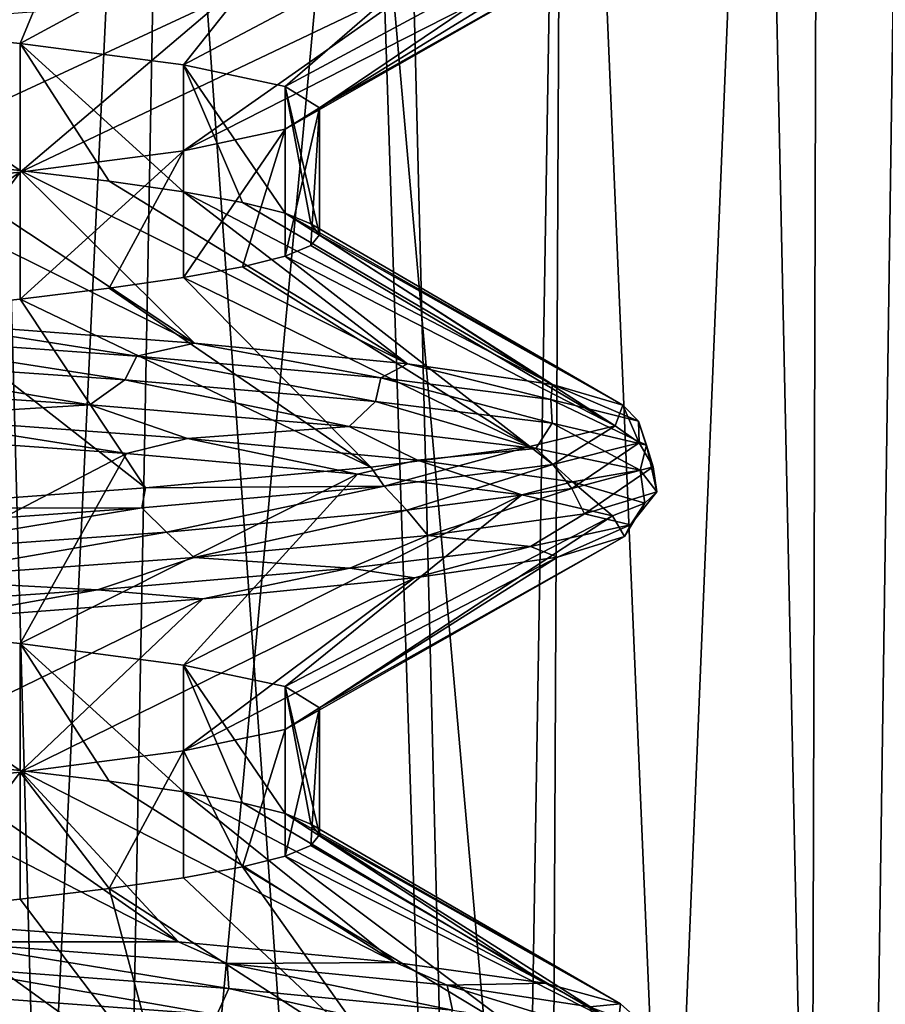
# Model space of a CAD drawing. Header units: millimetres. Extents: x -147 to 182, y -41 to 41.
# Tile 152 of 256: x 1.25 to 2.26, y 30.33 to 31.48. Entities that reach past the tile are written whole.
import ezdxf

# ---------------------------------------------------------------- set-up
doc = ezdxf.new("R2010")
doc.units = ezdxf.units.MM
doc.header["$LTSCALE"] = 51.403556
for name, color, linetype in [('160', 7, 'CONTINUOUS'), ('161', 7, 'CONTINUOUS'), ('162', 7, 'CONTINUOUS'), ('167', 7, 'CONTINUOUS'), ('168', 7, 'CONTINUOUS'), ('171', 7, 'CONTINUOUS'), ('172', 7, 'CONTINUOUS'), ('187', 7, 'CONTINUOUS'), ('188', 7, 'CONTINUOUS'), ('267', 7, 'CONTINUOUS'), ('268', 7, 'CONTINUOUS'), ('273', 7, 'CONTINUOUS'), ('274', 7, 'CONTINUOUS')]:
    doc.layers.add(name, color=color, linetype=linetype)

msp = doc.modelspace()

# ---------------------------------------------------------------- linework, layer by layer
at = {"layer": '160', "color": 7, "linetype": 'CONTINUOUS'}
for points in [[(1.1313, 31.3135, -1.1314), (0.9976, 31.326, -1.2509), (1.4542, 31.0995, -1.3156), (1.1313, 31.3135, -1.1314)], [(1.4542, 31.0995, -1.3156), (0.9976, 31.326, -1.2509), (1.1381, 31.1236, -1.5969), (1.4542, 31.0995, -1.3156)], [(1.2509, 31.301, -0.9976), (1.1313, 31.3135, -1.1314), (1.4542, 31.0995, -1.3156), (1.2509, 31.301, -0.9976)], [(1.3547, 31.2885, -0.8513), (1.2509, 31.301, -0.9976), (1.7025, 31.0754, -0.9731), (1.3547, 31.2885, -0.8513)], [(1.7025, 31.0754, -0.9731), (1.2509, 31.301, -0.9976), (1.4542, 31.0995, -1.3156), (1.7025, 31.0754, -0.9731)], [(1.4416, 31.276, -0.6942), (1.3547, 31.2885, -0.8513), (1.7025, 31.0754, -0.9731), (1.4416, 31.276, -0.6942)], [(1.5102, 31.2635, -0.5285), (1.4416, 31.276, -0.6942), (1.8716, 31.0513, -0.5853), (1.5102, 31.2635, -0.5285)], [(1.8716, 31.0513, -0.5853), (1.4416, 31.276, -0.6942), (1.7025, 31.0754, -0.9731), (1.8716, 31.0513, -0.5853)], [(1.5599, 31.251, -0.356), (1.5102, 31.2635, -0.5285), (1.8716, 31.0513, -0.5853), (1.5599, 31.251, -0.356)], [(1.5899, 31.2385, -0.1791), (1.5599, 31.251, -0.356), (1.9536, 31.0272, -0.1702), (1.5899, 31.2385, -0.1791)], [(1.9536, 31.0272, -0.1702), (1.5599, 31.251, -0.356), (1.8716, 31.0513, -0.5853), (1.9536, 31.0272, -0.1702)], [(1.6, 31.226), (1.5899, 31.2385, -0.1791), (1.9536, 31.0272, -0.1702), (1.6, 31.226)], [(1.5899, 31.2135, 0.1791), (1.6, 31.226), (1.9446, 31.0031, 0.2528), (1.5899, 31.2135, 0.1791)], [(1.9446, 31.0031, 0.2528), (1.6, 31.226), (1.9536, 31.0272, -0.1702), (1.9446, 31.0031, 0.2528)], [(1.5599, 31.201, 0.356), (1.5899, 31.2135, 0.1791), (1.9446, 31.0031, 0.2528), (1.5599, 31.201, 0.356)], [(1.5102, 31.1885, 0.5285), (1.5599, 31.201, 0.356), (1.8451, 30.9791, 0.664), (1.5102, 31.1885, 0.5285)], [(1.8451, 30.9791, 0.664), (1.5599, 31.201, 0.356), (1.9446, 31.0031, 0.2528), (1.8451, 30.9791, 0.664)], [(1.4416, 31.176, 0.6941), (1.5102, 31.1885, 0.5285), (1.8451, 30.9791, 0.664), (1.4416, 31.176, 0.6941)], [(1.3548, 31.1635, 0.8512), (1.4416, 31.176, 0.6941), (1.6598, 30.955, 1.0444), (1.3548, 31.1635, 0.8512)], [(1.6598, 30.955, 1.0444), (1.4416, 31.176, 0.6941), (1.8451, 30.9791, 0.664), (1.6598, 30.955, 1.0444)], [(1.251, 31.151, 0.9975), (1.3548, 31.1635, 0.8512), (1.6598, 30.955, 1.0444), (1.251, 31.151, 0.9975)], [(1.1314, 31.1385, 1.1314), (1.251, 31.151, 0.9975), (1.3971, 30.9309, 1.3761), (1.1314, 31.1385, 1.1314)], [(1.3971, 30.9309, 1.3761), (1.251, 31.151, 0.9975), (1.6598, 30.955, 1.0444), (1.3971, 30.9309, 1.3761)], [(1.0695, 30.9068, 1.6437), (1.1314, 31.1385, 1.1314), (1.3971, 30.9309, 1.3761), (1.0695, 30.9068, 1.6437)], [(1.1313, 30.6135, -1.1314), (0.9976, 30.626, -1.2509), (1.4354, 30.4011, -1.336), (1.1313, 30.6135, -1.1314)], [(1.4354, 30.4011, -1.336), (0.9976, 30.626, -1.2509), (1.1155, 30.4251, -1.6128), (1.4354, 30.4011, -1.336)], [(1.2509, 30.601, -0.9976), (1.1313, 30.6135, -1.1314), (1.4354, 30.4011, -1.336), (1.2509, 30.601, -0.9976)], [(1.3547, 30.5885, -0.8513), (1.2509, 30.601, -0.9976), (1.6886, 30.377, -0.9971), (1.3547, 30.5885, -0.8513)], [(1.6886, 30.377, -0.9971), (1.2509, 30.601, -0.9976), (1.4354, 30.4011, -1.336), (1.6886, 30.377, -0.9971)], [(1.4415, 30.576, -0.6942), (1.3547, 30.5885, -0.8513), (1.6886, 30.377, -0.9971), (1.4415, 30.576, -0.6942)], [(1.5102, 30.5635, -0.5285), (1.4415, 30.576, -0.6942), (1.8632, 30.3529, -0.6116), (1.5102, 30.5635, -0.5285)], [(1.8632, 30.3529, -0.6116), (1.4415, 30.576, -0.6942), (1.6886, 30.377, -0.9971), (1.8632, 30.3529, -0.6116)], [(1.5599, 30.551, -0.356), (1.5102, 30.5635, -0.5285), (1.8632, 30.3529, -0.6116), (1.5599, 30.551, -0.356)], [(1.5899, 30.5385, -0.1791), (1.5599, 30.551, -0.356), (1.951, 30.3288, -0.1978), (1.5899, 30.5385, -0.1791)], [(1.951, 30.3288, -0.1978), (1.5599, 30.551, -0.356), (1.8632, 30.3529, -0.6116), (1.951, 30.3288, -0.1978)], [(1.6, 30.526), (1.5899, 30.5385, -0.1791), (1.951, 30.3288, -0.1978), (1.6, 30.526)], [(1.5899, 30.5135, 0.1791), (1.6, 30.526), (1.948, 30.3047, 0.2253), (1.5899, 30.5135, 0.1791)], [(1.948, 30.3047, 0.2253), (1.6, 30.526), (1.951, 30.3288, -0.1978), (1.948, 30.3047, 0.2253)], [(1.5599, 30.501, 0.356), (1.5899, 30.5135, 0.1791), (1.948, 30.3047, 0.2253), (1.5599, 30.501, 0.356)], [(1.5102, 30.4885, 0.5285), (1.5599, 30.501, 0.356), (1.8543, 30.2806, 0.6379), (1.5102, 30.4885, 0.5285)], [(1.8543, 30.2806, 0.6379), (1.5599, 30.501, 0.356), (1.948, 30.3047, 0.2253), (1.8543, 30.2806, 0.6379)], [(1.4416, 30.476, 0.6942), (1.5102, 30.4885, 0.5285), (1.6744, 30.2566, 1.0208), (1.4416, 30.476, 0.6942)], [(1.6744, 30.2566, 1.0208), (1.5102, 30.4885, 0.5285), (1.8543, 30.2806, 0.6379), (1.6744, 30.2566, 1.0208)], [(1.3547, 30.4635, 0.8513), (1.4416, 30.476, 0.6942), (1.6744, 30.2566, 1.0208), (1.3547, 30.4635, 0.8513)], [(1.2509, 30.451, 0.9976), (1.3547, 30.4635, 0.8513), (1.4164, 30.2325, 1.3562), (1.2509, 30.451, 0.9976)], [(1.4164, 30.2325, 1.3562), (1.3547, 30.4635, 0.8513), (1.6744, 30.2566, 1.0208), (1.4164, 30.2325, 1.3562)], [(1.1313, 30.4385, 1.1314), (1.2509, 30.451, 0.9976), (1.4164, 30.2325, 1.3562), (1.1313, 30.4385, 1.1314)], [(1.0926, 30.2084, 1.6284), (1.1313, 30.4385, 1.1314), (1.4164, 30.2325, 1.3562), (1.0926, 30.2084, 1.6284)]]:
    msp.add_3dface(points, dxfattribs=at)
at = {"layer": '161', "color": 7, "linetype": 'CONTINUOUS'}
for points in [[(1.0042, 31.6976, -1.6844), (0.9977, 31.474, -1.2509), (1.3439, 31.6733, -1.4281), (1.0042, 31.6976, -1.6844)], [(0.9977, 31.474, -1.2509), (1.251, 31.449, -0.9975), (1.3439, 31.6733, -1.4281), (0.9977, 31.474, -1.2509)], [(1.3439, 31.6733, -1.4281), (1.251, 31.449, -0.9975), (1.6203, 31.6491, -1.1046), (1.3439, 31.6733, -1.4281)], [(1.251, 31.449, -0.9975), (1.4416, 31.424, -0.6942), (1.6203, 31.6491, -1.1046), (1.251, 31.449, -0.9975)], [(1.6203, 31.6491, -1.1046), (1.4416, 31.424, -0.6942), (1.8204, 31.6249, -0.7291), (1.6203, 31.6491, -1.1046)], [(1.4416, 31.424, -0.6942), (1.5599, 31.399, -0.356), (1.8204, 31.6249, -0.7291), (1.4416, 31.424, -0.6942)], [(1.8204, 31.6249, -0.7291), (1.5599, 31.399, -0.356), (1.9348, 31.6007, -0.3193), (1.8204, 31.6249, -0.7291)], [(1.5599, 31.399, -0.356), (1.6, 31.374), (1.9348, 31.6007, -0.3193), (1.5599, 31.399, -0.356)], [(1.9348, 31.6007, -0.3193), (1.6, 31.374), (1.9582, 31.5764, 0.1056), (1.9348, 31.6007, -0.3193)], [(1.6, 31.374), (1.5599, 31.349, 0.356), (1.9582, 31.5764, 0.1056), (1.6, 31.374)], [(1.9582, 31.5764, 0.1056), (1.5599, 31.349, 0.356), (1.8893, 31.5522, 0.5255), (1.9582, 31.5764, 0.1056)], [(1.5599, 31.349, 0.356), (1.4416, 31.324, 0.6942), (1.8893, 31.5522, 0.5255), (1.5599, 31.349, 0.356)], [(1.8893, 31.5522, 0.5255), (1.4416, 31.324, 0.6942), (1.7314, 31.528, 0.9207), (1.8893, 31.5522, 0.5255)], [(1.4416, 31.324, 0.6942), (1.251, 31.299, 0.9976), (1.7314, 31.528, 0.9207), (1.4416, 31.324, 0.6942)], [(1.7314, 31.528, 0.9207), (1.251, 31.299, 0.9976), (1.4921, 31.5038, 1.2725), (1.7314, 31.528, 0.9207)], [(1.251, 31.299, 0.9976), (0.9976, 31.274, 1.2509), (1.4921, 31.5038, 1.2725), (1.251, 31.299, 0.9976)], [(1.4921, 31.5038, 1.2725), (0.9976, 31.274, 1.2509), (1.1825, 31.4796, 1.5644), (1.4921, 31.5038, 1.2725)], [(1.0409, 30.9951, -1.662), (0.9976, 30.774, -1.2509), (1.3749, 30.9709, -1.3983), (1.0409, 30.9951, -1.662)], [(0.9976, 30.774, -1.2509), (1.2509, 30.749, -0.9976), (1.3749, 30.9709, -1.3983), (0.9976, 30.774, -1.2509)], [(1.3749, 30.9709, -1.3983), (1.2509, 30.749, -0.9976), (1.6441, 30.9467, -1.0688), (1.3749, 30.9709, -1.3983)], [(1.2509, 30.749, -0.9976), (1.4416, 30.724, -0.6942), (1.6441, 30.9467, -1.0688), (1.2509, 30.749, -0.9976)], [(1.6441, 30.9467, -1.0688), (1.4416, 30.724, -0.6942), (1.836, 30.9224, -0.689), (1.6441, 30.9467, -1.0688)], [(1.4416, 30.724, -0.6942), (1.5599, 30.699, -0.356), (1.836, 30.9224, -0.689), (1.4416, 30.724, -0.6942)], [(1.836, 30.9224, -0.689), (1.5599, 30.699, -0.356), (1.9414, 30.8982, -0.2768), (1.836, 30.9224, -0.689)], [(1.5599, 30.699, -0.356), (1.6, 30.674), (1.9414, 30.8982, -0.2768), (1.5599, 30.699, -0.356)], [(1.9414, 30.8982, -0.2768), (1.6, 30.674), (1.9554, 30.874, 0.1485), (1.9414, 30.8982, -0.2768)], [(1.6, 30.674), (1.5599, 30.649, 0.356), (1.9554, 30.874, 0.1485), (1.6, 30.674)], [(1.9554, 30.874, 0.1485), (1.5599, 30.649, 0.356), (1.8773, 30.8498, 0.5668), (1.9554, 30.874, 0.1485)], [(1.5599, 30.649, 0.356), (1.4416, 30.624, 0.6941), (1.8773, 30.8498, 0.5668), (1.5599, 30.649, 0.356)], [(1.8773, 30.8498, 0.5668), (1.4416, 30.624, 0.6941), (1.7108, 30.8256, 0.9584), (1.8773, 30.8498, 0.5668)], [(1.4416, 30.624, 0.6941), (1.251, 30.599, 0.9975), (1.7108, 30.8256, 0.9584), (1.4416, 30.624, 0.6941)], [(1.7108, 30.8256, 0.9584), (1.251, 30.599, 0.9975), (1.4638, 30.8013, 1.3049), (1.7108, 30.8256, 0.9584)], [(1.251, 30.599, 0.9975), (0.9977, 30.574, 1.2509), (1.4638, 30.8013, 1.3049), (1.251, 30.599, 0.9975)], [(1.4638, 30.8013, 1.3049), (0.9977, 30.574, 1.2509), (1.1479, 30.7771, 1.5899), (1.4638, 30.8013, 1.3049)]]:
    msp.add_3dface(points, dxfattribs=at)
at = {"layer": '162', "color": 7, "linetype": 'CONTINUOUS'}
for points in [[(1.1381, 31.1236, -1.5969), (1.0318, 31.1098, -1.6956), (1.3872, 31.0844, -1.4197), (1.1381, 31.1236, -1.5969)], [(1.4542, 31.0995, -1.3156), (1.1381, 31.1236, -1.5969), (1.3872, 31.0844, -1.4197), (1.4542, 31.0995, -1.3156)], [(1.0102, 31.082, -1.7241), (1.373, 31.0566, -1.4518), (1.0318, 31.1098, -1.6956), (1.0102, 31.082, -1.7241)], [(1.0318, 31.1098, -1.6956), (1.373, 31.0566, -1.4518), (1.3872, 31.0844, -1.4197), (1.0318, 31.1098, -1.6956)], [(1.4542, 31.0995, -1.3156), (1.3872, 31.0844, -1.4197), (1.6713, 31.0591, -1.0709), (1.4542, 31.0995, -1.3156)], [(1.7025, 31.0754, -0.9731), (1.4542, 31.0995, -1.3156), (1.6713, 31.0591, -1.0709), (1.7025, 31.0754, -0.9731)], [(0.961, 31.053, -1.7519), (1.3323, 31.0275, -1.4892), (1.0102, 31.082, -1.7241), (0.961, 31.053, -1.7519)], [(1.0102, 31.082, -1.7241), (1.3323, 31.0275, -1.4892), (1.373, 31.0566, -1.4518), (1.0102, 31.082, -1.7241)], [(1.373, 31.0566, -1.4518), (1.6651, 31.0313, -1.1047), (1.3872, 31.0844, -1.4197), (1.373, 31.0566, -1.4518)], [(1.3872, 31.0844, -1.4197), (1.6651, 31.0313, -1.1047), (1.6713, 31.0591, -1.0709), (1.3872, 31.0844, -1.4197)], [(1.7025, 31.0754, -0.9731), (1.6713, 31.0591, -1.0709), (1.8695, 31.0338, -0.667), (1.7025, 31.0754, -0.9731)], [(1.8716, 31.0513, -0.5853), (1.7025, 31.0754, -0.9731), (1.8695, 31.0338, -0.667), (1.8716, 31.0513, -0.5853)], [(1.3323, 31.0275, -1.4892), (1.6346, 31.0021, -1.1493), (1.373, 31.0566, -1.4518), (1.3323, 31.0275, -1.4892)], [(1.373, 31.0566, -1.4518), (1.6346, 31.0021, -1.1493), (1.6651, 31.0313, -1.1047), (1.373, 31.0566, -1.4518)], [(1.6651, 31.0313, -1.1047), (1.8714, 31.006, -0.7006), (1.6713, 31.0591, -1.0709), (1.6651, 31.0313, -1.1047)], [(1.6713, 31.0591, -1.0709), (1.8714, 31.006, -0.7006), (1.8695, 31.0338, -0.667), (1.6713, 31.0591, -1.0709)], [(0.961, 31.053, -1.7519), (1.1043, 31.0135, -1.6493), (1.3323, 31.0275, -1.4892), (0.961, 31.053, -1.7519)], [(1.8716, 31.0513, -0.5853), (1.8695, 31.0338, -0.667), (1.9717, 31.0085, -0.2288), (1.8716, 31.0513, -0.5853)], [(1.9536, 31.0272, -0.1702), (1.8716, 31.0513, -0.5853), (1.9717, 31.0085, -0.2288), (1.9536, 31.0272, -0.1702)], [(1.6346, 31.0021, -1.1493), (1.8522, 30.9767, -0.7498), (1.6651, 31.0313, -1.1047), (1.6346, 31.0021, -1.1493)], [(1.6651, 31.0313, -1.1047), (1.8522, 30.9767, -0.7498), (1.8714, 31.006, -0.7006), (1.6651, 31.0313, -1.1047)], [(1.8714, 31.006, -0.7006), (1.9812, 30.9806, -0.2605), (1.8695, 31.0338, -0.667), (1.8714, 31.006, -0.7006)], [(1.8695, 31.0338, -0.667), (1.9812, 30.9806, -0.2605), (1.9717, 31.0085, -0.2288), (1.8695, 31.0338, -0.667)], [(1.1043, 31.0135, -1.6493), (1.4461, 30.9883, -1.3596), (1.3323, 31.0275, -1.4892), (1.1043, 31.0135, -1.6493)], [(1.3323, 31.0275, -1.4892), (1.4461, 30.9883, -1.3596), (1.6346, 31.0021, -1.1493), (1.3323, 31.0275, -1.4892)], [(1.9446, 31.0031, 0.2528), (1.9536, 31.0272, -0.1702), (1.9726, 30.9832, 0.2211), (1.9446, 31.0031, 0.2528)], [(1.9536, 31.0272, -0.1702), (1.9717, 31.0085, -0.2288), (1.9726, 30.9832, 0.2211), (1.9536, 31.0272, -0.1702)], [(1.0409, 30.9951, -1.662), (1.3749, 30.9709, -1.3983), (1.1043, 31.0135, -1.6493), (1.0409, 30.9951, -1.662)], [(1.1043, 31.0135, -1.6493), (1.3749, 30.9709, -1.3983), (1.4461, 30.9883, -1.3596), (1.1043, 31.0135, -1.6493)], [(1.9812, 30.9806, -0.2605), (1.9889, 30.9553, 0.1931), (1.9717, 31.0085, -0.2288), (1.9812, 30.9806, -0.2605)], [(1.9717, 31.0085, -0.2288), (1.9889, 30.9553, 0.1931), (1.9726, 30.9832, 0.2211), (1.9717, 31.0085, -0.2288)], [(1.4461, 30.9883, -1.3596), (1.7142, 30.9631, -1.0006), (1.6346, 31.0021, -1.1493), (1.4461, 30.9883, -1.3596)], [(1.6346, 31.0021, -1.1493), (1.7142, 30.9631, -1.0006), (1.8522, 30.9767, -0.7498), (1.6346, 31.0021, -1.1493)], [(1.8451, 30.9791, 0.664), (1.9446, 31.0031, 0.2528), (1.8721, 30.9579, 0.6596), (1.8451, 30.9791, 0.664)], [(1.8522, 30.9767, -0.7498), (1.9738, 30.9513, -0.3115), (1.8714, 31.006, -0.7006), (1.8522, 30.9767, -0.7498)], [(1.8714, 31.006, -0.7006), (1.9738, 30.9513, -0.3115), (1.9812, 30.9806, -0.2605), (1.8714, 31.006, -0.7006)], [(1.9446, 31.0031, 0.2528), (1.9726, 30.9832, 0.2211), (1.8721, 30.9579, 0.6596), (1.9446, 31.0031, 0.2528)], [(1.3749, 30.9709, -1.3983), (1.6441, 30.9467, -1.0688), (1.4461, 30.9883, -1.3596), (1.3749, 30.9709, -1.3983)], [(1.4461, 30.9883, -1.3596), (1.6441, 30.9467, -1.0688), (1.7142, 30.9631, -1.0006), (1.4461, 30.9883, -1.3596)], [(1.6598, 30.955, 1.0444), (1.8451, 30.9791, 0.664), (1.6755, 30.9326, 1.0643), (1.6598, 30.955, 1.0444)], [(1.8451, 30.9791, 0.664), (1.8721, 30.9579, 0.6596), (1.6755, 30.9326, 1.0643), (1.8451, 30.9791, 0.664)], [(1.7142, 30.9631, -1.0006), (1.8949, 30.9379, -0.5907), (1.8522, 30.9767, -0.7498), (1.7142, 30.9631, -1.0006)], [(1.8522, 30.9767, -0.7498), (1.8949, 30.9379, -0.5907), (1.9738, 30.9513, -0.3115), (1.8522, 30.9767, -0.7498)], [(1.9726, 30.9832, 0.2211), (1.8941, 30.9299, 0.6367), (1.8721, 30.9579, 0.6596), (1.9726, 30.9832, 0.2211)], [(1.9889, 30.9553, 0.1931), (1.8941, 30.9299, 0.6367), (1.9726, 30.9832, 0.2211), (1.9889, 30.9553, 0.1931)], [(1.9738, 30.9513, -0.3115), (1.9931, 30.9259, 0.1429), (1.9812, 30.9806, -0.2605), (1.9738, 30.9513, -0.3115)], [(1.9812, 30.9806, -0.2605), (1.9931, 30.9259, 0.1429), (1.9889, 30.9553, 0.1931), (1.9812, 30.9806, -0.2605)], [(1.6441, 30.9467, -1.0688), (1.836, 30.9224, -0.689), (1.7142, 30.9631, -1.0006), (1.6441, 30.9467, -1.0688)], [(1.7142, 30.9631, -1.0006), (1.836, 30.9224, -0.689), (1.8949, 30.9379, -0.5907), (1.7142, 30.9631, -1.0006)], [(1.3971, 30.9309, 1.3761), (1.6598, 30.955, 1.0444), (1.6755, 30.9326, 1.0643), (1.3971, 30.9309, 1.3761)], [(1.8721, 30.9579, 0.6596), (1.7016, 30.9046, 1.0475), (1.6755, 30.9326, 1.0643), (1.8721, 30.9579, 0.6596)], [(1.8941, 30.9299, 0.6367), (1.7016, 30.9046, 1.0475), (1.8721, 30.9579, 0.6596), (1.8941, 30.9299, 0.6367)], [(1.9889, 30.9553, 0.1931), (1.9091, 30.9005, 0.5899), (1.8941, 30.9299, 0.6367), (1.9889, 30.9553, 0.1931)], [(1.8949, 30.9379, -0.5907), (1.9791, 30.9127, -0.1506), (1.9738, 30.9513, -0.3115), (1.8949, 30.9379, -0.5907)], [(1.9931, 30.9259, 0.1429), (1.9091, 30.9005, 0.5899), (1.9889, 30.9553, 0.1931), (1.9931, 30.9259, 0.1429)], [(1.9738, 30.9513, -0.3115), (1.9791, 30.9127, -0.1506), (1.9931, 30.9259, 0.1429), (1.9738, 30.9513, -0.3115)], [(1.0695, 30.9068, 1.6437), (1.3971, 30.9309, 1.3761), (1.3927, 30.9073, 1.4143), (1.0695, 30.9068, 1.6437)], [(1.3971, 30.9309, 1.3761), (1.6755, 30.9326, 1.0643), (1.3927, 30.9073, 1.4143), (1.3971, 30.9309, 1.3761)], [(1.6755, 30.9326, 1.0643), (1.4215, 30.8792, 1.4043), (1.3927, 30.9073, 1.4143), (1.6755, 30.9326, 1.0643)], [(1.7016, 30.9046, 1.0475), (1.4215, 30.8792, 1.4043), (1.6755, 30.9326, 1.0643), (1.7016, 30.9046, 1.0475)], [(1.8941, 30.9299, 0.6367), (1.7262, 30.8751, 1.0064), (1.7016, 30.9046, 1.0475), (1.8941, 30.9299, 0.6367)], [(1.9091, 30.9005, 0.5899), (1.7262, 30.8751, 1.0064), (1.8941, 30.9299, 0.6367), (1.9091, 30.9005, 0.5899)], [(1.836, 30.9224, -0.689), (1.9414, 30.8982, -0.2768), (1.8949, 30.9379, -0.5907), (1.836, 30.9224, -0.689)], [(1.8949, 30.9379, -0.5907), (1.9414, 30.8982, -0.2768), (1.9791, 30.9127, -0.1506), (1.8949, 30.9379, -0.5907)], [(1.9931, 30.9259, 0.1429), (1.9625, 30.8875, 0.2971), (1.9091, 30.9005, 0.5899), (1.9931, 30.9259, 0.1429)], [(1.9791, 30.9127, -0.1506), (1.9625, 30.8875, 0.2971), (1.9931, 30.9259, 0.1429), (1.9791, 30.9127, -0.1506)], [(1.0695, 30.9068, 1.6437), (1.3927, 30.9073, 1.4143), (1.0385, 30.882, 1.6916), (1.0695, 30.9068, 1.6437)], [(1.3927, 30.9073, 1.4143), (1.0681, 30.8539, 1.6888), (1.0385, 30.882, 1.6916), (1.3927, 30.9073, 1.4143)], [(1.4215, 30.8792, 1.4043), (1.0681, 30.8539, 1.6888), (1.3927, 30.9073, 1.4143), (1.4215, 30.8792, 1.4043)], [(1.9414, 30.8982, -0.2768), (1.9554, 30.874, 0.1485), (1.9791, 30.9127, -0.1506), (1.9414, 30.8982, -0.2768)], [(1.9791, 30.9127, -0.1506), (1.9554, 30.874, 0.1485), (1.9625, 30.8875, 0.2971), (1.9791, 30.9127, -0.1506)], [(1.7016, 30.9046, 1.0475), (1.4539, 30.8496, 1.3707), (1.4215, 30.8792, 1.4043), (1.7016, 30.9046, 1.0475)], [(1.7262, 30.8751, 1.0064), (1.4539, 30.8496, 1.3707), (1.7016, 30.9046, 1.0475), (1.7262, 30.8751, 1.0064)], [(1.9091, 30.9005, 0.5899), (1.8459, 30.8623, 0.7297), (1.7262, 30.8751, 1.0064), (1.9091, 30.9005, 0.5899)], [(1.9625, 30.8875, 0.2971), (1.8459, 30.8623, 0.7297), (1.9091, 30.9005, 0.5899), (1.9625, 30.8875, 0.2971)], [(1.9625, 30.8875, 0.2971), (1.8773, 30.8498, 0.5668), (1.8459, 30.8623, 0.7297), (1.9625, 30.8875, 0.2971)], [(1.9554, 30.874, 0.1485), (1.8773, 30.8498, 0.5668), (1.9625, 30.8875, 0.2971), (1.9554, 30.874, 0.1485)], [(1.4215, 30.8792, 1.4043), (1.1063, 30.8242, 1.664), (1.0681, 30.8539, 1.6888), (1.4215, 30.8792, 1.4043)], [(1.4539, 30.8496, 1.3707), (1.1063, 30.8242, 1.664), (1.4215, 30.8792, 1.4043), (1.4539, 30.8496, 1.3707)], [(1.7262, 30.8751, 1.0064), (1.6352, 30.8371, 1.1251), (1.4539, 30.8496, 1.3707), (1.7262, 30.8751, 1.0064)], [(1.8459, 30.8623, 0.7297), (1.6352, 30.8371, 1.1251), (1.7262, 30.8751, 1.0064), (1.8459, 30.8623, 0.7297)], [(1.8459, 30.8623, 0.7297), (1.7108, 30.8256, 0.9584), (1.6352, 30.8371, 1.1251), (1.8459, 30.8623, 0.7297)], [(1.8773, 30.8498, 0.5668), (1.7108, 30.8256, 0.9584), (1.8459, 30.8623, 0.7297), (1.8773, 30.8498, 0.5668)], [(1.4539, 30.8496, 1.3707), (1.3412, 30.8119, 1.4632), (1.1063, 30.8242, 1.664), (1.4539, 30.8496, 1.3707)], [(1.6352, 30.8371, 1.1251), (1.3412, 30.8119, 1.4632), (1.4539, 30.8496, 1.3707), (1.6352, 30.8371, 1.1251)], [(1.6352, 30.8371, 1.1251), (1.4638, 30.8013, 1.3049), (1.3412, 30.8119, 1.4632), (1.6352, 30.8371, 1.1251)], [(1.7108, 30.8256, 0.9584), (1.4638, 30.8013, 1.3049), (1.6352, 30.8371, 1.1251), (1.7108, 30.8256, 0.9584)], [(1.3412, 30.8119, 1.4632), (0.9789, 30.7867, 1.7267), (1.1063, 30.8242, 1.664), (1.3412, 30.8119, 1.4632)], [(1.3412, 30.8119, 1.4632), (1.1479, 30.7771, 1.5899), (0.9789, 30.7867, 1.7267), (1.3412, 30.8119, 1.4632)], [(1.4638, 30.8013, 1.3049), (1.1479, 30.7771, 1.5899), (1.3412, 30.8119, 1.4632), (1.4638, 30.8013, 1.3049)], [(1.4354, 30.4011, -1.336), (1.1155, 30.4251, -1.6128), (1.1592, 30.4012, -1.6112), (1.4354, 30.4011, -1.336)], [(1.1564, 30.3723, -1.6296), (1.4942, 30.3469, -1.3268), (1.1592, 30.4012, -1.6112), (1.1564, 30.3723, -1.6296)], [(1.4354, 30.4011, -1.336), (1.1592, 30.4012, -1.6112), (1.4923, 30.3759, -1.3088), (1.4354, 30.4011, -1.336)], [(1.1592, 30.4012, -1.6112), (1.4942, 30.3469, -1.3268), (1.4923, 30.3759, -1.3088), (1.1592, 30.4012, -1.6112)], [(1.6886, 30.377, -0.9971), (1.4354, 30.4011, -1.336), (1.4923, 30.3759, -1.3088), (1.6886, 30.377, -0.9971)], [(1.6886, 30.377, -0.9971), (1.4923, 30.3759, -1.3088), (1.7487, 30.3506, -0.9391), (1.6886, 30.377, -0.9971)], [(1.8632, 30.3529, -0.6116), (1.6886, 30.377, -0.9971), (1.7487, 30.3506, -0.9391), (1.8632, 30.3529, -0.6116)], [(1.1383, 30.3413, -1.6423), (1.4802, 30.3159, -1.3423), (1.1564, 30.3723, -1.6296), (1.1383, 30.3413, -1.6423)], [(1.1564, 30.3723, -1.6296), (1.4802, 30.3159, -1.3423), (1.4942, 30.3469, -1.3268), (1.1564, 30.3723, -1.6296)], [(1.4942, 30.3469, -1.3268), (1.7549, 30.3216, -0.9555), (1.4923, 30.3759, -1.3088), (1.4942, 30.3469, -1.3268)], [(1.4923, 30.3759, -1.3088), (1.7549, 30.3216, -0.9555), (1.7487, 30.3506, -0.9391), (1.4923, 30.3759, -1.3088)], [(1.4802, 30.3159, -1.3423), (1.7454, 30.2905, -0.9727), (1.4942, 30.3469, -1.3268), (1.4802, 30.3159, -1.3423)], [(1.4942, 30.3469, -1.3268), (1.7454, 30.2905, -0.9727), (1.7549, 30.3216, -0.9555), (1.4942, 30.3469, -1.3268)], [(1.8632, 30.3529, -0.6116), (1.7487, 30.3506, -0.9391), (1.9153, 30.3253, -0.5211), (1.8632, 30.3529, -0.6116)], [(1.7549, 30.3216, -0.9555), (1.9252, 30.2962, -0.5351), (1.7487, 30.3506, -0.9391), (1.7549, 30.3216, -0.9555)], [(1.7487, 30.3506, -0.9391), (1.9252, 30.2962, -0.5351), (1.9153, 30.3253, -0.5211), (1.7487, 30.3506, -0.9391)], [(1.951, 30.3288, -0.1978), (1.8632, 30.3529, -0.6116), (1.9153, 30.3253, -0.5211), (1.951, 30.3288, -0.1978)], [(1.1383, 30.3413, -1.6423), (1.1864, 30.3079, -1.5913), (1.4802, 30.3159, -1.3423), (1.1383, 30.3413, -1.6423)], [(1.951, 30.3288, -0.1978), (1.9153, 30.3253, -0.5211), (1.9834, 30.2999, -0.0764), (1.951, 30.3288, -0.1978)], [(1.948, 30.3047, 0.2253), (1.951, 30.3288, -0.1978), (1.9834, 30.2999, -0.0764), (1.948, 30.3047, 0.2253)]]:
    msp.add_3dface(points, dxfattribs=at)
at = {"layer": '167', "color": 7, "linetype": 'CONTINUOUS'}
for points in [[(1.8533, 26.0974, 5.7039), (0.9382, 26.0974, 5.9236), (1.4457, 38.5026, 5.7089), (1.8533, 26.0974, 5.7039)], [(1.4457, 38.5026, 5.7089), (0.9382, 26.0974, 5.9236), (0.9693, 38.5026, 5.8088), (1.4457, 38.5026, 5.7089)], [(1.9122, 38.5026, 5.5701), (1.8533, 26.0974, 5.7039), (1.4457, 38.5026, 5.7089), (1.9122, 38.5026, 5.5701)], [(2.7228, 26.0974, 5.3437), (1.8533, 26.0974, 5.7039), (2.3656, 38.5026, 5.3931), (2.7228, 26.0974, 5.3437)], [(2.3656, 38.5026, 5.3931), (1.8533, 26.0974, 5.7039), (1.9122, 38.5026, 5.5701), (2.3656, 38.5026, 5.3931)]]:
    msp.add_3dface(points, dxfattribs=at)
at = {"layer": '168', "color": 7, "linetype": 'CONTINUOUS'}
for points in [[(0.9382, 26.0974, -5.9236), (1.8533, 26.0974, -5.7039), (0.9693, 38.5026, -5.8088), (0.9382, 26.0974, -5.9236)], [(0.9693, 38.5026, -5.8088), (1.8533, 26.0974, -5.7039), (1.4457, 38.5026, -5.7089), (0.9693, 38.5026, -5.8088)], [(1.4457, 38.5026, -5.7089), (1.8533, 26.0974, -5.7039), (1.9122, 38.5026, -5.5701), (1.4457, 38.5026, -5.7089)], [(1.8533, 26.0974, -5.7039), (2.7228, 26.0974, -5.3437), (1.9122, 38.5026, -5.5701), (1.8533, 26.0974, -5.7039)], [(1.9122, 38.5026, -5.5701), (2.7228, 26.0974, -5.3437), (2.3656, 38.5026, -5.3931), (1.9122, 38.5026, -5.5701)]]:
    msp.add_3dface(points, dxfattribs=at)
at = {"layer": '171', "color": 7, "linetype": 'CONTINUOUS'}
for points in [[(2.1639, 26.0974, 6.6599), (1.1117, 38.0026, 7.019), (1.0954, 26.0974, 6.9164), (2.1639, 26.0974, 6.6599)], [(1.659, 38.0026, 6.9101), (1.1117, 38.0026, 7.019), (2.1639, 26.0974, 6.6599), (1.659, 38.0026, 6.9101)], [(2.196, 38.0026, 6.7587), (1.659, 38.0026, 6.9101), (2.1639, 26.0974, 6.6599), (2.196, 38.0026, 6.7587)], [(3.1791, 26.0974, 6.2394), (2.196, 38.0026, 6.7587), (2.1639, 26.0974, 6.6599), (3.1791, 26.0974, 6.2394)], [(2.7195, 38.0026, 6.5655), (2.196, 38.0026, 6.7587), (3.1791, 26.0974, 6.2394), (2.7195, 38.0026, 6.5655)]]:
    msp.add_3dface(points, dxfattribs=at)
at = {"layer": '172', "color": 7, "linetype": 'CONTINUOUS'}
for points in [[(1.659, 38.0026, -6.9101), (2.196, 38.0026, -6.7587), (1.0954, 26.0974, -6.9164), (1.659, 38.0026, -6.9101)], [(1.0954, 26.0974, -6.9164), (2.196, 38.0026, -6.7587), (2.1639, 26.0974, -6.6599), (1.0954, 26.0974, -6.9164)], [(1.1117, 38.0026, -7.019), (1.659, 38.0026, -6.9101), (1.0954, 26.0974, -6.9164), (1.1117, 38.0026, -7.019)], [(2.7195, 38.0026, -6.5655), (3.2263, 38.0026, -6.3319), (2.1639, 26.0974, -6.6599), (2.7195, 38.0026, -6.5655)], [(2.1639, 26.0974, -6.6599), (3.2263, 38.0026, -6.3319), (3.1791, 26.0974, -6.2394), (2.1639, 26.0974, -6.6599)], [(2.196, 38.0026, -6.7587), (2.7195, 38.0026, -6.5655), (2.1639, 26.0974, -6.6599), (2.196, 38.0026, -6.7587)]]:
    msp.add_3dface(points, dxfattribs=at)
at = {"layer": '187', "color": 7, "linetype": 'CONTINUOUS'}
for points in [[(0.9966, 33.3372, 2.8771), (1.3353, 27.6974, 2.6816), (1.039, 38.5026, 2.91), (0.9966, 33.3372, 2.8771)], [(1.039, 38.5026, 2.91), (1.3353, 27.6974, 2.6816), (1.5351, 38.5026, 2.6816), (1.039, 38.5026, 2.91)], [(1.3353, 27.6974, 2.6816), (1.8053, 27.6974, 2.3906), (1.5351, 38.5026, 2.6816), (1.3353, 27.6974, 2.6816)], [(1.5351, 38.5026, 2.6816), (1.8053, 27.6974, 2.3906), (1.9833, 38.5026, 2.3694), (1.5351, 38.5026, 2.6816)], [(1.8053, 27.6974, 2.3906), (2.2138, 27.6974, 2.0181), (1.9833, 38.5026, 2.3694), (1.8053, 27.6974, 2.3906)], [(1.9833, 38.5026, 2.3694), (2.2138, 27.6974, 2.0181), (2.3694, 38.5026, 1.9833), (1.9833, 38.5026, 2.3694)], [(2.2138, 27.6974, 2.0181), (2.5469, 27.6974, 1.577), (2.3694, 38.5026, 1.9833), (2.2138, 27.6974, 2.0181)], [(0.9548, 28.2302, 2.8443), (1.3353, 27.6974, 2.6816), (0.9966, 33.3372, 2.8771), (0.9548, 28.2302, 2.8443)]]:
    msp.add_3dface(points, dxfattribs=at)
at = {"layer": '188', "color": 7, "linetype": 'CONTINUOUS'}
for points in [[(1.039, 38.5026, -2.91), (1.3353, 27.6974, -2.6816), (0.9966, 33.3372, -2.8771), (1.039, 38.5026, -2.91)], [(1.5351, 38.5026, -2.6816), (1.3353, 27.6974, -2.6816), (1.039, 38.5026, -2.91), (1.5351, 38.5026, -2.6816)], [(1.8053, 27.6974, -2.3906), (1.3353, 27.6974, -2.6816), (1.5351, 38.5026, -2.6816), (1.8053, 27.6974, -2.3906)], [(1.9833, 38.5026, -2.3694), (1.8053, 27.6974, -2.3906), (1.5351, 38.5026, -2.6816), (1.9833, 38.5026, -2.3694)], [(2.2138, 27.6974, -2.0181), (1.8053, 27.6974, -2.3906), (1.9833, 38.5026, -2.3694), (2.2138, 27.6974, -2.0181)], [(2.3694, 38.5026, -1.9833), (2.2138, 27.6974, -2.0181), (1.9833, 38.5026, -2.3694), (2.3694, 38.5026, -1.9833)], [(2.5469, 27.6974, -1.577), (2.2138, 27.6974, -2.0181), (2.3694, 38.5026, -1.9833), (2.5469, 27.6974, -1.577)], [(0.9966, 33.3372, -2.8771), (1.3353, 27.6974, -2.6816), (0.9548, 28.2302, -2.8443), (0.9966, 33.3372, -2.8771)]]:
    msp.add_3dface(points, dxfattribs=at)
at = {"layer": '267', "color": 7, "linetype": 'CONTINUOUS'}
for points in [[(1.5899, 31.2135, 0.1791), (1.5599, 31.201, 0.356), (1.6, 31.374), (1.5899, 31.2135, 0.1791)], [(1.5599, 31.201, 0.356), (1.5599, 31.349, 0.356), (1.6, 31.374), (1.5599, 31.201, 0.356)], [(1.6, 31.226), (1.5899, 31.2135, 0.1791), (1.6, 31.374), (1.6, 31.226)], [(1.5102, 31.1885, 0.5285), (1.4416, 31.176, 0.6941), (1.5599, 31.349, 0.356), (1.5102, 31.1885, 0.5285)], [(1.4416, 31.176, 0.6941), (1.4416, 31.324, 0.6942), (1.5599, 31.349, 0.356), (1.4416, 31.176, 0.6941)], [(1.5599, 31.201, 0.356), (1.5102, 31.1885, 0.5285), (1.5599, 31.349, 0.356), (1.5599, 31.201, 0.356)], [(1.3548, 31.1635, 0.8512), (1.251, 31.151, 0.9975), (1.4416, 31.324, 0.6942), (1.3548, 31.1635, 0.8512)], [(1.251, 31.151, 0.9975), (1.251, 31.299, 0.9976), (1.4416, 31.324, 0.6942), (1.251, 31.151, 0.9975)], [(1.4416, 31.176, 0.6941), (1.3548, 31.1635, 0.8512), (1.4416, 31.324, 0.6942), (1.4416, 31.176, 0.6941)], [(0.9977, 31.126, 1.2509), (0.9976, 31.274, 1.2509), (1.251, 31.299, 0.9976), (0.9977, 31.126, 1.2509)], [(1.1314, 31.1385, 1.1314), (0.9977, 31.126, 1.2509), (1.251, 31.299, 0.9976), (1.1314, 31.1385, 1.1314)], [(1.251, 31.151, 0.9975), (1.1314, 31.1385, 1.1314), (1.251, 31.299, 0.9976), (1.251, 31.151, 0.9975)]]:
    msp.add_3dface(points, dxfattribs=at)
at = {"layer": '268', "color": 7, "linetype": 'CONTINUOUS'}
for points in [[(1.5899, 30.5135, 0.1791), (1.5599, 30.501, 0.356), (1.6, 30.674), (1.5899, 30.5135, 0.1791)], [(1.5599, 30.501, 0.356), (1.5599, 30.649, 0.356), (1.6, 30.674), (1.5599, 30.501, 0.356)], [(1.6, 30.526), (1.5899, 30.5135, 0.1791), (1.6, 30.674), (1.6, 30.526)], [(1.5102, 30.4885, 0.5285), (1.4416, 30.624, 0.6941), (1.5599, 30.649, 0.356), (1.5102, 30.4885, 0.5285)], [(1.5599, 30.501, 0.356), (1.5102, 30.4885, 0.5285), (1.5599, 30.649, 0.356), (1.5599, 30.501, 0.356)], [(1.3547, 30.4635, 0.8513), (1.251, 30.599, 0.9975), (1.4416, 30.624, 0.6941), (1.3547, 30.4635, 0.8513)], [(1.4416, 30.476, 0.6942), (1.3547, 30.4635, 0.8513), (1.4416, 30.624, 0.6941), (1.4416, 30.476, 0.6942)], [(1.5102, 30.4885, 0.5285), (1.4416, 30.476, 0.6942), (1.4416, 30.624, 0.6941), (1.5102, 30.4885, 0.5285)], [(1.1313, 30.4385, 1.1314), (0.9977, 30.574, 1.2509), (1.251, 30.599, 0.9975), (1.1313, 30.4385, 1.1314)], [(1.2509, 30.451, 0.9976), (1.1313, 30.4385, 1.1314), (1.251, 30.599, 0.9975), (1.2509, 30.451, 0.9976)], [(1.3547, 30.4635, 0.8513), (1.2509, 30.451, 0.9976), (1.251, 30.599, 0.9975), (1.3547, 30.4635, 0.8513)]]:
    msp.add_3dface(points, dxfattribs=at)
at = {"layer": '273', "color": 7, "linetype": 'CONTINUOUS'}
for points in [[(1.1313, 31.3135, -1.1314), (1.2509, 31.301, -0.9976), (0.9977, 31.474, -1.2509), (1.1313, 31.3135, -1.1314)], [(1.2509, 31.301, -0.9976), (1.251, 31.449, -0.9975), (0.9977, 31.474, -1.2509), (1.2509, 31.301, -0.9976)], [(1.2509, 31.301, -0.9976), (1.3547, 31.2885, -0.8513), (1.251, 31.449, -0.9975), (1.2509, 31.301, -0.9976)], [(1.3547, 31.2885, -0.8513), (1.4416, 31.276, -0.6942), (1.251, 31.449, -0.9975), (1.3547, 31.2885, -0.8513)], [(1.4416, 31.276, -0.6942), (1.4416, 31.424, -0.6942), (1.251, 31.449, -0.9975), (1.4416, 31.276, -0.6942)], [(1.4416, 31.276, -0.6942), (1.5102, 31.2635, -0.5285), (1.4416, 31.424, -0.6942), (1.4416, 31.276, -0.6942)], [(1.5102, 31.2635, -0.5285), (1.5599, 31.251, -0.356), (1.4416, 31.424, -0.6942), (1.5102, 31.2635, -0.5285)], [(1.5599, 31.251, -0.356), (1.5599, 31.399, -0.356), (1.4416, 31.424, -0.6942), (1.5599, 31.251, -0.356)], [(1.5599, 31.251, -0.356), (1.5899, 31.2385, -0.1791), (1.5599, 31.399, -0.356), (1.5599, 31.251, -0.356)], [(1.5899, 31.2385, -0.1791), (1.6, 31.226), (1.5599, 31.399, -0.356), (1.5899, 31.2385, -0.1791)], [(1.6, 31.226), (1.6, 31.374), (1.5599, 31.399, -0.356), (1.6, 31.226)]]:
    msp.add_3dface(points, dxfattribs=at)
at = {"layer": '274', "color": 7, "linetype": 'CONTINUOUS'}
for points in [[(1.1313, 30.6135, -1.1314), (1.2509, 30.601, -0.9976), (0.9976, 30.774, -1.2509), (1.1313, 30.6135, -1.1314)], [(1.2509, 30.601, -0.9976), (1.2509, 30.749, -0.9976), (0.9976, 30.774, -1.2509), (1.2509, 30.601, -0.9976)], [(1.2509, 30.601, -0.9976), (1.3547, 30.5885, -0.8513), (1.2509, 30.749, -0.9976), (1.2509, 30.601, -0.9976)], [(1.3547, 30.5885, -0.8513), (1.4415, 30.576, -0.6942), (1.2509, 30.749, -0.9976), (1.3547, 30.5885, -0.8513)], [(1.4415, 30.576, -0.6942), (1.4416, 30.724, -0.6942), (1.2509, 30.749, -0.9976), (1.4415, 30.576, -0.6942)], [(1.4415, 30.576, -0.6942), (1.5102, 30.5635, -0.5285), (1.4416, 30.724, -0.6942), (1.4415, 30.576, -0.6942)], [(1.5102, 30.5635, -0.5285), (1.5599, 30.551, -0.356), (1.4416, 30.724, -0.6942), (1.5102, 30.5635, -0.5285)], [(1.5599, 30.551, -0.356), (1.5599, 30.699, -0.356), (1.4416, 30.724, -0.6942), (1.5599, 30.551, -0.356)], [(1.5599, 30.551, -0.356), (1.5899, 30.5385, -0.1791), (1.5599, 30.699, -0.356), (1.5599, 30.551, -0.356)], [(1.5899, 30.5385, -0.1791), (1.6, 30.526), (1.5599, 30.699, -0.356), (1.5899, 30.5385, -0.1791)], [(1.6, 30.526), (1.6, 30.674), (1.5599, 30.699, -0.356), (1.6, 30.526)]]:
    msp.add_3dface(points, dxfattribs=at)

doc.saveas('drawing.dxf')
